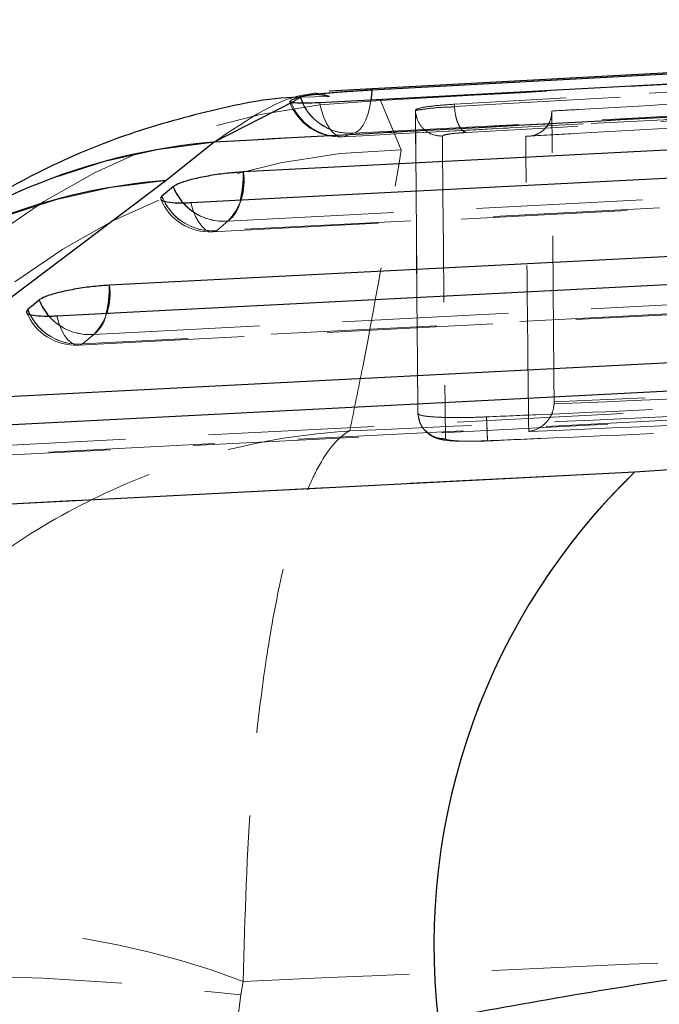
# Model space of a CAD drawing. Header units: millimetres. Extents: x 60 to 406, y 6 to 289.
# Tile 26 of 43: x 153 to 158, y 281 to 289. Entities that reach past the tile are written whole.
import ezdxf

# ---------------------------------------------------------------- set-up
doc = ezdxf.new("R2010")
doc.units = ezdxf.units.MM
doc.linetypes.add('HIDDEN', pattern=[1.905, 1.27, -0.635])

msp = doc.modelspace()

# ---------------------------------------------------------------- linework, layer by layer
at = {"color": 7, "linetype": 'Continuous', "lineweight": 25}
for p, q in [((165.361216, 288.65986), (155.324349, 288.112057)), ((155.103121, 288.068538), (155.030116, 288.040553)), ((154.445074, 287.722786), (154.07853, 287.42895)), ((154.132466, 287.381318), (154.046023, 287.308228)), ((153.107039, 286.514265), (153.020596, 286.441167)), ((152.14074, 284.917426), (157.663701, 285.199967))]:
    msp.add_line(p, q, dxfattribs=at)
at = {"color": 7, "linetype": 'HIDDEN', "lineweight": 18}
for p, q in [((164.745055, 288.491656), (156.282471, 288.012718)), ((156.28341, 287.994442), (164.74594, 288.474453)), ((156.28341, 287.994442), (164.74594, 288.474453)), ((155.328709, 288.072352), (155.098758, 288.066861)), ((155.87669, 287.66409), (155.718896, 288.041082)), ((155.87669, 287.66409), (155.718896, 288.041082)), ((156.28341, 287.994442), (156.282471, 288.012718)), ((155.98486, 287.960206), (155.984534, 287.966547)), ((155.98486, 287.960206), (155.984534, 287.966547)), ((155.984536, 287.966517), (156.003823, 285.645192)), ((155.439196, 287.765053), (155.510215, 287.790996)), ((155.439196, 287.765053), (155.510215, 287.790996)), ((154.445074, 287.722786), (154.07853, 287.42895)), ((154.463667, 287.045104), (154.550109, 287.118186)), ((154.463667, 287.045104), (154.550109, 287.118186)), ((153.438257, 286.178072), (153.524698, 286.251162)), ((153.438257, 286.178072), (153.524698, 286.251162)), ((163.451312, 286.011909), (157.045431, 285.736215)), ((157.045431, 285.736215), (157.045344, 285.718826)), ((156.003875, 285.644171), (156.003823, 285.645192)), ((156.003823, 285.645192), (156.004691, 285.642621)), ((156.003875, 285.644171), (156.003877, 285.644186)), ((156.01577, 285.591249), (156.003877, 285.644186)), ((152.14074, 284.917426), (157.663701, 285.199967)), ((154.64938, 281.198186), (154.66721, 281.300602)), ((154.64938, 281.198186), (154.66721, 281.300602)), ((154.542928, 280.338486), (154.64938, 281.198186))]:
    msp.add_line(p, q, dxfattribs=at)
at = {"color": 8, "linetype": 'Continuous', "lineweight": 25}
for p, q in [((155.103121, 288.068538), (155.122809, 288.020236)), ((155.04387, 288.028148), (154.445074, 287.722786)), ((154.056059, 287.285124), (154.046023, 287.308228)), ((153.030626, 286.418078), (153.020596, 286.441167))]:
    msp.add_line(p, q, dxfattribs=at)
at = {"color": 7, "linetype": 'Continuous', "lineweight": 25, "flags": 128}
for points in [[(165.084048, 288.628389), (164.35326, 288.58911), (161.409857, 288.43074), (155.65052, 288.120088)], [(155.251758, 288.027127), (155.97623, 288.065543), (158.919824, 288.221476), (164.692509, 288.526652)], [(163.821778, 287.964304), (163.08591, 287.926552), (160.142438, 287.775529), (154.669694, 287.494746)], [(154.266759, 287.260515), (155.002625, 287.298282), (157.946093, 287.449342), (163.361826, 287.727294)], [(154.07853, 287.42895), (151.446547, 285.442893), (151.096191, 285.178532)], [(162.120128, 287.063201), (161.384263, 287.025389), (158.440802, 286.874157), (153.644256, 286.627722)], [(153.241334, 286.393468), (153.977196, 286.431295), (156.920651, 286.582594), (161.660182, 286.826213)], [(160.418473, 286.16221), (159.682611, 286.124324), (156.739166, 285.972771), (152.618823, 285.760638)], [(152.21592, 285.526347), (152.951779, 285.564256), (155.895211, 285.715913), (159.958536, 285.925266)]]:
    msp.add_lwpolyline(points, dxfattribs=at)
at = {"color": 7, "linetype": 'HIDDEN', "lineweight": 18, "flags": 128}
for points in [[(155.510215, 287.790996), (156.246157, 287.830514), (159.18993, 287.988422), (164.944905, 288.296421)], [(155.510215, 287.790996), (156.246157, 287.830514), (159.18993, 287.988422), (164.944905, 288.296421)], [(164.880601, 288.267975), (164.144644, 288.228852), (161.200816, 288.072241), (155.439196, 287.765053)], [(164.880601, 288.267975), (164.144644, 288.228852), (161.200816, 288.072241), (155.439196, 287.765053)], [(155.65052, 288.120088), (155.645946, 288.056214), (155.636925, 287.996058), (155.623704, 287.941215), (155.606631, 287.893151), (155.586162, 287.853156), (155.562846, 287.822296), (155.537303, 287.80139), (155.510215, 287.790996)], [(155.251758, 288.027127), (155.266227, 287.967195), (155.284408, 287.912634), (155.305817, 287.864898), (155.329885, 287.825261), (155.355965, 287.794781), (155.383369, 287.77427), (155.41136, 287.764271), (155.439196, 287.765053)], [(155.251758, 288.027127), (155.266227, 287.967195), (155.284408, 287.912634), (155.305817, 287.864898), (155.329885, 287.825261), (155.355965, 287.794781), (155.383369, 287.77427), (155.41136, 287.764271), (155.439196, 287.765053)], [(155.644605, 288.044741), (155.636925, 287.996058), (155.623704, 287.941215), (155.606631, 287.893151), (155.586162, 287.853156), (155.562846, 287.822296), (155.537303, 287.80139), (155.510215, 287.790996)], [(154.550109, 287.118186), (155.285975, 287.155946), (158.22944, 287.306977), (163.702173, 287.587789)], [(154.550109, 287.118186), (155.285975, 287.155946), (158.22944, 287.306977), (163.702173, 287.587789)], [(154.432628, 287.03655), (160.799184, 287.363258), (163.527706, 287.503284)], [(163.558725, 287.511823), (162.822859, 287.474056), (159.879395, 287.32301), (154.463667, 287.045104)], [(163.558725, 287.511823), (162.822859, 287.474056), (159.879395, 287.32301), (154.463667, 287.045104)], [(154.07853, 287.42895), (151.446547, 285.442893), (151.096191, 285.178532)], [(154.463667, 287.045104), (154.436221, 287.036819), (154.408119, 287.039441), (154.380116, 287.052897), (154.352966, 287.076821), (154.3274, 287.110564), (154.304105, 287.153234), (154.28371, 287.203667), (154.266759, 287.260515)], [(154.463667, 287.045104), (154.436221, 287.036819), (154.408119, 287.039441), (154.380116, 287.052897), (154.352966, 287.076821), (154.3274, 287.110564), (154.304105, 287.153234), (154.28371, 287.203667), (154.266759, 287.260515)], [(153.524698, 286.251162), (154.260561, 286.288974), (157.204013, 286.440221), (162.000542, 286.686686)], [(153.524698, 286.251162), (154.260561, 286.288974), (157.204013, 286.440221), (162.000542, 286.686686)], [(153.407219, 286.169519), (159.300426, 286.472385), (161.826085, 286.602196)], [(161.857094, 286.610727), (161.121232, 286.572908), (158.177782, 286.421639), (153.438257, 286.178072)], [(161.857094, 286.610727), (161.121232, 286.572908), (158.177782, 286.421639), (153.438257, 286.178072)], [(153.438257, 286.178072), (153.410811, 286.169787), (153.382709, 286.17241), (153.354706, 286.185858), (153.327554, 286.209782), (153.301986, 286.243525), (153.278688, 286.286195), (153.258288, 286.336628), (153.241334, 286.393468)], [(153.438257, 286.178072), (153.410811, 286.169787), (153.382709, 286.17241), (153.354706, 286.185858), (153.327554, 286.209782), (153.301986, 286.243525), (153.278688, 286.286195), (153.258288, 286.336628), (153.241334, 286.393468)], [(152.499307, 285.384064), (153.235163, 285.421957), (156.178593, 285.573532), (160.298913, 285.78571)], [(152.499307, 285.384064), (153.235163, 285.421957), (156.178593, 285.573532), (160.298913, 285.78571)], [(152.381831, 285.302413), (157.801682, 285.581579), (160.124473, 285.701242)], [(160.155467, 285.709766), (159.419611, 285.671865), (156.476184, 285.520253), (152.412867, 285.310966)], [(160.155467, 285.709766), (159.419611, 285.671865), (156.476184, 285.520253), (152.412867, 285.310966)], [(150.656329, 280.993019), (150.747152, 281.115738), (150.983587, 281.215464), (151.356892, 281.288524), (151.853267, 281.332214), (152.454359, 281.34491), (153.137944, 281.326157), (153.878748, 281.276641), (154.64938, 281.198186)], [(150.656329, 280.993019), (150.747152, 281.115738), (150.983587, 281.215464), (151.356892, 281.288524), (151.853267, 281.332214), (152.454359, 281.34491), (153.137944, 281.326157), (153.878748, 281.276641), (154.64938, 281.198186)]]:
    msp.add_lwpolyline(points, dxfattribs=at)
at = {"color": 8, "linetype": 'Continuous', "lineweight": 25, "flags": 128}
msp.add_lwpolyline([(155.65052, 288.120088), (155.645946, 288.056214), (155.644605, 288.044741)], dxfattribs=at)
at = {"color": 7, "linetype": 'HIDDEN', "lineweight": 18}
for centre, radius, start, end in [((155.487058, 288.194361), 0.404029, 198.1449537, 273.2856363), ((155.846162, 282.938955), 5.103714, 91.4288651, 172.4291899), ((155.405512, 288.168803), 0.406, 199.5922338, 273.0551117), ((155.414539, 288.169904), 0.405601, 198.5971318, 273.4852394), ((155.486806, 288.193407), 0.403091, 205.4426933, 273.3292146), ((154.840838, 283.051094), 4.688426, 94.8422637, 175.8475331), ((155.955851, 282.603218), 5.061492, 90.8961331, 172.8482215), ((154.23502, 287.425519), 0.440152, 315.7139239, 9.049102), ((154.450636, 282.823414), 4.620544, 94.6192073, 176.5828566), ((154.519908, 287.533258), 0.416169, 201.4132233, 274.1614822), ((154.411821, 287.442012), 0.406, 202.5099085, 272.9375966), ((154.433448, 287.460153), 0.416148, 201.412152, 274.1642475), ((154.433374, 287.459775), 0.415776, 204.8383284, 274.1781906), ((154.51838, 287.528055), 0.411095, 221.1553488, 274.4265339), ((154.403028, 287.315916), 0.246434, 306.6435103, 350.4406639), ((153.209613, 286.558461), 0.440127, 315.716749, 9.0540004), ((153.494468, 286.666229), 0.416167, 201.4170545, 274.1655791), ((153.386382, 286.574979), 0.406, 202.5146226, 272.9419452), ((153.408016, 286.59313), 0.416158, 201.4172212, 274.1671063), ((153.407944, 286.592755), 0.415789, 204.8415466, 274.1808304), ((153.3776, 286.448887), 0.246441, 306.6476201, 350.4439303), ((153.492947, 286.661049), 0.411114, 221.1617957, 274.4295403), ((161.167283, 281.575633), 5.040922, 134.0294602, 186.440841), ((152.404727, 275.320648), 6.393644, 69.2761364, 105.0530665)]:
    msp.add_arc(centre, radius, start, end, dxfattribs=at)
at = {"color": 8, "linetype": 'Continuous', "lineweight": 25}
for centre, radius, start, end in [((154.838218, 283.046918), 4.692366, 94.806092, 130.6009473), ((153.877441, 287.468871), 0.792676, 345.8424288, 1.8705977), ((154.434811, 282.844044), 4.598728, 94.4433809, 126.997498), ((154.526189, 287.538778), 0.424041, 201.7976493, 221.551827), ((152.852076, 286.601781), 0.792605, 345.8466443, 1.8755708), ((153.501073, 286.671939), 0.42441, 201.8090893, 221.5466301)]:
    msp.add_arc(centre, radius, start, end, dxfattribs=at)
at = {"color": 7, "linetype": 'Continuous', "lineweight": 25}
msp.add_arc((161.167283, 281.575633), 5.040922, 134.0294602, 186.440841, dxfattribs=at)
at = {"color": 7, "linetype": 'HIDDEN', "lineweight": 18}
for points, knots in [([(155.718896, 288.041082), (157.622955, 288.147716), (160.907407, 288.331656), (164.193139, 288.514436), (165.574071, 288.591256)], [0, 0, 0, 0, 0.579718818, 1, 1, 1, 1]), ([(155.718896, 288.041082), (157.622955, 288.147716), (160.907407, 288.331656), (164.193139, 288.514436), (165.574071, 288.591256)], [0, 0, 0, 0, 0.579718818, 1, 1, 1, 1]), ([(157.027961, 287.960996), (157.095892, 287.964903), (157.654276, 287.997015), (160.117878, 288.138614), (162.51358, 288.275491), (164.418817, 288.384345)], [0, 0, 0, 0, 0.02757403, 0.22665593, 1, 1, 1, 1]), ([(164.639851, 288.279113), (162.820776, 288.179981), (159.423044, 287.994818), (156.024233, 287.809083), (154.445074, 287.722786)], [0, 0, 0, 0, 0.53537912, 1, 1, 1, 1]), ([(155.427156, 287.763287), (156.519733, 287.821631), (159.666391, 287.989663), (162.813115, 288.156439), (164.867238, 288.265308)], [0, 0, 0, 0, 0.34721854, 1, 1, 1, 1]), ([(164.834791, 288.27655), (164.712165, 288.269622), (164.099032, 288.234978), (161.523874, 288.089385), (158.82606, 287.936357), (156.61877, 287.810678), (156.373473, 287.796711)], [0, 0, 0, 0, 0.04347757, 0.21738773, 0.91302791, 1, 1, 1, 1]), ([(164.834791, 288.27655), (164.712165, 288.269622), (164.099032, 288.234978), (161.523874, 288.089385), (158.82606, 287.936357), (156.61877, 287.810678), (156.373473, 287.796711)], [0, 0, 0, 0, 0.04347757, 0.21738773, 0.91302791, 1, 1, 1, 1]), ([(156.828278, 287.767564), (156.9509, 287.774598), (157.564008, 287.809768), (160.166776, 287.958855), (162.646945, 288.100147), (164.636619, 288.213496)], [0, 0, 0, 0, 0.04711233, 0.23556157, 1, 1, 1, 1]), ([(155.32867, 288.073492), (155.274132, 288.082767), (155.034599, 288.123503), (154.701969, 287.897405), (154.445074, 287.722786)], [0, 0, 0, 0, 0.22768568, 1, 1, 1, 1]), ([(155.326012, 288.073716), (155.275207, 288.091075), (155.195912, 288.118169), (155.084057, 288.051942), (155.04387, 288.028148)], [0, 0, 0, 0, 0.64071743, 1, 1, 1, 1]), ([(156.282475, 288.012718), (156.236294, 288.009586), (156.143932, 288.003324), (156.04224, 287.989909), (155.991097, 287.977155), (155.986199, 287.969246), (155.984528, 287.966547)], [0, 0, 0, 0, 0.27231642, 0.54462659, 0.84458669, 1, 1, 1, 1]), ([(155.984871, 287.960303), (155.984871, 287.960306), (155.986491, 287.966786), (156.001671, 287.967796), (156.076511, 287.979495), (156.178424, 287.990152), (156.256165, 287.99069), (156.283396, 287.994447), (156.283414, 287.994449)], [0, 0, 0, 0, 0.00010295, 0.26859316, 0.54176016, 0.84341607, 0.99989646, 1, 1, 1, 1]), ([(155.984871, 287.960303), (155.984871, 287.960306), (155.986491, 287.966786), (156.001671, 287.967796), (156.076511, 287.979495), (156.178424, 287.990152), (156.256165, 287.99069), (156.283396, 287.994447), (156.283414, 287.994449)], [0, 0, 0, 0, 0.00010295, 0.26859316, 0.54176016, 0.84341607, 0.99989646, 1, 1, 1, 1]), ([(156.283414, 287.994449), (156.285979, 287.969544), (156.29111, 287.919735), (156.312584, 287.856337), (156.341022, 287.810157), (156.362655, 287.801193), (156.373473, 287.796711)], [0, 0, 0, 0, 0.25001089, 0.50000739, 0.75000088, 1, 1, 1, 1]), ([(156.283414, 287.994449), (156.285979, 287.969544), (156.29111, 287.919735), (156.312584, 287.856337), (156.341022, 287.810157), (156.362655, 287.801193), (156.373473, 287.796711)], [0, 0, 0, 0, 0.25001089, 0.50000739, 0.75000088, 1, 1, 1, 1]), ([(156.003877, 285.644186), (156.001766, 285.883692), (155.994863, 286.666579), (155.988957, 287.430216), (155.984858, 287.960236)], [0, 0, 0, 0, 0.305926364, 1, 1, 1, 1]), ([(155.984861, 287.960169), (155.984866, 287.960235), (155.984871, 287.960304), (155.984871, 287.960303), (155.984871, 287.960303)], [0, 0, 0, 0, 0.96141201, 1, 1, 1, 1]), ([(155.984861, 287.960169), (155.984866, 287.960235), (155.984871, 287.960304), (155.984871, 287.960303), (155.984871, 287.960303)], [0, 0, 0, 0, 0.96141201, 1, 1, 1, 1]), ([(155.984863, 287.960206), (155.989124, 287.934498), (155.997646, 287.883081), (156.045946, 287.819623), (156.11277, 287.775914), (156.164841, 287.770924), (156.190876, 287.768428)], [0, 0, 0, 0, 0.25000703, 0.50000216, 0.7500014, 1, 1, 1, 1]), ([(155.984865, 287.960139), (155.989127, 287.934435), (155.99765, 287.883024), (156.045945, 287.819591), (156.112775, 287.775928), (156.164846, 287.770973), (156.190881, 287.768495)], [0, 0, 0, 0, 0.24999531, 0.50000644, 0.75000296, 1, 1, 1, 1]), ([(156.828278, 287.767564), (156.829126, 287.767535), (156.833925, 287.76737), (156.862093, 287.767456), (156.909293, 287.777234), (156.963431, 287.810103), (157.001546, 287.855036), (157.024469, 287.906591), (157.026852, 287.943713), (157.027961, 287.960996)], [0, 0, 0, 0, 0.00868596, 0.04917617, 0.2890717, 0.49652306, 0.67774549, 0.84997008, 1, 1, 1, 1]), ([(157.045431, 285.736215), (157.045419, 285.737621), (157.045002, 285.787345), (157.04296, 286.029983), (157.036891, 286.775376), (157.031714, 287.462777), (157.027961, 287.960996)], [0, 0, 0, 0, 0.00186932, 0.06612328, 0.32313915, 1, 1, 1, 1]), ([(156.373473, 287.796711), (156.357016, 287.795663), (156.308855, 287.792596), (156.24707, 287.785966), (156.199859, 287.777171), (156.193864, 287.771359), (156.190879, 287.768466)], [0, 0, 0, 0, 0.156196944, 0.457126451, 0.729730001, 1, 1, 1, 1]), ([(156.373473, 287.796711), (156.357016, 287.795663), (156.308855, 287.792596), (156.24707, 287.785966), (156.199859, 287.777171), (156.193864, 287.771359), (156.190879, 287.768466)], [0, 0, 0, 0, 0.156196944, 0.457126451, 0.729730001, 1, 1, 1, 1]), ([(156.190881, 287.768466), (156.195855, 287.238471), (156.203022, 286.474881), (156.212313, 285.692098), (156.215155, 285.452631)], [0, 0, 0, 0, 0.69408255, 1, 1, 1, 1]), ([(156.190881, 287.768466), (156.195855, 287.238471), (156.203022, 286.474881), (156.212313, 285.692098), (156.215155, 285.452631)], [0, 0, 0, 0, 0.69408255, 1, 1, 1, 1]), ([(156.851222, 285.508235), (156.84697, 285.888866), (156.838477, 286.648972), (156.831675, 287.395078), (156.828278, 287.767564)], [0, 0, 0, 0, 0.50076008, 1, 1, 1, 1]), ([(156.851222, 285.508235), (156.84697, 285.888866), (156.838477, 286.648972), (156.831675, 287.395078), (156.828278, 287.767564)], [0, 0, 0, 0, 0.50076008, 1, 1, 1, 1]), ([(155.48232, 285.512564), (155.515959, 285.676794), (155.666281, 286.410685), (155.78474, 287.116344), (155.87669, 287.66409)], [0, 0, 0, 0, 0.22377996, 1, 1, 1, 1]), ([(155.48232, 285.512564), (155.515959, 285.676794), (155.666281, 286.410685), (155.78474, 287.116344), (155.87669, 287.66409)], [0, 0, 0, 0, 0.22377996, 1, 1, 1, 1]), ([(157.045344, 285.718826), (157.045676, 285.718841), (158.114083, 285.76668), (160.249856, 285.854975), (162.385246, 285.948284), (163.452454, 285.996159), (163.45262, 285.996166)], [0, 0, 0, 0, 0.00015583, 0.500279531, 0.99992223, 1, 1, 1, 1]), ([(157.045344, 285.718826), (157.045676, 285.718841), (158.114083, 285.76668), (160.249856, 285.854975), (162.385246, 285.948284), (163.452454, 285.996159), (163.45262, 285.996166)], [0, 0, 0, 0, 0.00015583, 0.500279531, 0.99992223, 1, 1, 1, 1]), ([(164.026914, 285.90097), (162.596486, 285.835143), (159.748351, 285.704074), (156.90009, 285.57621), (155.48232, 285.512564)], [0, 0, 0, 0, 0.50223305, 1, 1, 1, 1]), ([(164.026914, 285.90097), (162.596486, 285.835143), (159.748351, 285.704074), (156.90009, 285.57621), (155.48232, 285.512564)], [0, 0, 0, 0, 0.50223305, 1, 1, 1, 1]), ([(156.528741, 285.620173), (156.663945, 285.626069), (157.339964, 285.65555), (159.816827, 285.764157), (162.158374, 285.869405), (163.959136, 285.950345)], [0, 0, 0, 0, 0.054586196, 0.27293105, 1, 1, 1, 1]), ([(156.535841, 285.437261), (156.671048, 285.443107), (157.347079, 285.472339), (159.823965, 285.580105), (162.16553, 285.684641), (163.966302, 285.765034)], [0, 0, 0, 0, 0.05458662, 0.27293286, 1, 1, 1, 1]), ([(163.656207, 285.802608), (162.524235, 285.752904), (160.25597, 285.653306), (157.987578, 285.556653), (156.851222, 285.508235)], [0, 0, 0, 0, 0.49904788, 1, 1, 1, 1]), ([(163.656207, 285.802608), (162.524235, 285.752904), (160.25597, 285.653306), (157.987578, 285.556653), (156.851222, 285.508235)], [0, 0, 0, 0, 0.49904788, 1, 1, 1, 1]), ([(157.663701, 285.199967), (157.864998, 285.214012), (158.267778, 285.242115), (158.912963, 285.335119), (159.496652, 285.453825), (159.989224, 285.591455), (160.18197, 285.683221), (160.28043, 285.730098)], [0, 0, 0, 0, 0.19732556, 0.39483265, 0.58988208, 0.79049851, 1, 1, 1, 1]), ([(156.851222, 285.508235), (156.851896, 285.508326), (156.864039, 285.509961), (156.903536, 285.519024), (156.960785, 285.549471), (157.009818, 285.605181), (157.037857, 285.661817), (157.042843, 285.699781), (157.045344, 285.718826)], [0, 0, 0, 0, 0.007783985, 0.140292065, 0.459153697, 0.69096257, 0.844976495, 1, 1, 1, 1]), ([(156.004691, 285.642621), (156.004284, 285.643396), (156.003875, 285.644171), (156.003875, 285.644171), (156.003875, 285.644171)], [0, 0, 0, 0, 0.997850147, 1, 1, 1, 1]), ([(156.215155, 285.452631), (156.194358, 285.453579), (156.157051, 285.455278), (156.101074, 285.478735), (156.052188, 285.517726), (156.014125, 285.576438), (156.007293, 285.621603), (156.003877, 285.644186)], [0, 0, 0, 0, 0.196310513, 0.352149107, 0.56810606, 0.784044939, 1, 1, 1, 1]), ([(156.004691, 285.642621), (156.013858, 285.637686), (156.03219, 285.627816), (156.13136, 285.61825), (156.270774, 285.614156), (156.412053, 285.615648), (156.499635, 285.619045), (156.528707, 285.620173)], [0, 0, 0, 0, 0.2226236, 0.44523459, 0.66763939, 0.88967587, 1, 1, 1, 1]), ([(156.007919, 285.61799), (156.008909, 285.612005), (156.014188, 285.58008), (156.043475, 285.525893), (156.09603, 285.478738), (156.146107, 285.456332), (156.184503, 285.446181), (156.239922, 285.437413), (156.32924, 285.432693), (156.47539, 285.433343), (156.573078, 285.437847), (156.625813, 285.440278)], [0, 0, 0, 0, 0.02444217, 0.13038378, 0.22543475, 0.29730943, 0.3468847, 0.433307, 0.6390416, 0.80514825, 1, 1, 1, 1]), ([(156.535841, 285.437261), (156.53588, 285.436838), (156.535957, 285.435992), (156.5356, 285.445777), (156.534923, 285.463249), (156.533922, 285.488455), (156.532657, 285.52009), (156.531187, 285.556859), (156.529824, 285.591061), (156.528973, 285.612572), (156.528672, 285.620173)], [0, 0, 0, 0, 0.13251106, 0.26502289, 0.39753509, 0.53005419, 0.66256736, 0.79507869, 0.92759364, 1, 1, 1, 1]), ([(156.535841, 285.437261), (156.535912, 285.436837), (156.536052, 285.43599), (156.535779, 285.445785), (156.535164, 285.463264), (156.5342, 285.48847), (156.532937, 285.520105), (156.53142, 285.556875), (156.529985, 285.591072), (156.529066, 285.612577), (156.528741, 285.620173)], [0, 0, 0, 0, 0.13251894, 0.26503842, 0.39755882, 0.5300744, 0.66259095, 0.79510575, 0.92763128, 1, 1, 1, 1]), ([(150.744211, 281.494898), (150.900227, 281.985798), (151.143279, 282.750551), (151.775266, 283.638046), (152.374639, 284.260916), (153.07889, 284.776384), (153.713151, 285.096579), (154.502363, 285.381321), (155.05145, 285.485651), (155.477506, 285.512263), (155.48232, 285.512564)], [0, 0, 0, 0, 0.22928247, 0.35718991, 0.48510963, 0.6170189, 0.74893956, 0.8051282, 0.99779829, 1, 1, 1, 1]), ([(150.744211, 281.494898), (150.900227, 281.985798), (151.143279, 282.750551), (151.775266, 283.638046), (152.374639, 284.260916), (153.07889, 284.776384), (153.713151, 285.096579), (154.502363, 285.381321), (155.05145, 285.485651), (155.477506, 285.512263), (155.48232, 285.512564)], [0, 0, 0, 0, 0.22928247, 0.35718991, 0.48510963, 0.6170189, 0.74893956, 0.8051282, 0.99779829, 1, 1, 1, 1]), ([(154.66721, 281.300602), (154.681549, 281.798576), (154.703889, 282.574364), (154.800368, 283.488474), (154.899479, 284.13613), (155.023453, 284.680298), (155.140137, 285.026128), (155.289314, 285.342506), (155.396379, 285.468749), (155.48136, 285.512074), (155.48232, 285.512564)], [0, 0, 0, 0, 0.22927109, 0.35717858, 0.4850982, 0.616983, 0.74887738, 0.80512441, 0.99779864, 1, 1, 1, 1]), ([(154.66721, 281.300602), (154.681549, 281.798576), (154.703889, 282.574364), (154.800368, 283.488474), (154.899479, 284.13613), (155.023453, 284.680298), (155.140137, 285.026128), (155.289314, 285.342506), (155.396379, 285.468749), (155.48136, 285.512074), (155.48232, 285.512564)], [0, 0, 0, 0, 0.22927109, 0.35717858, 0.4850982, 0.616983, 0.74887738, 0.80512441, 0.99779864, 1, 1, 1, 1]), ([(156.215155, 285.452631), (156.194427, 285.453657), (156.157245, 285.455497), (156.10429, 285.476419), (156.078264, 285.500094), (156.064424, 285.512683)], [0, 0, 0, 0, 0.371015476, 0.665541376, 1, 1, 1, 1]), ([(156.215155, 285.452631), (156.216773, 285.450549), (156.220838, 285.445316), (156.259397, 285.438787), (156.331882, 285.434501), (156.427872, 285.433598), (156.499922, 285.436042), (156.535841, 285.437261)], [0, 0, 0, 0, 0.14184747, 0.35645712, 0.57048057, 0.78587427, 1, 1, 1, 1]), ([(156.215155, 285.452631), (156.216773, 285.450549), (156.220838, 285.445316), (156.259397, 285.438787), (156.331882, 285.434501), (156.427872, 285.433598), (156.499922, 285.436042), (156.535841, 285.437261)], [0, 0, 0, 0, 0.14184747, 0.35645712, 0.57048057, 0.78587427, 1, 1, 1, 1]), ([(165.453379, 281.883394), (165.281723, 281.897437), (164.938416, 281.925524), (164.240615, 281.928931), (163.430169, 281.903423), (162.521109, 281.848727), (161.53085, 281.765855), (160.477531, 281.656975), (159.380589, 281.522974), (158.272005, 281.367603), (157.181073, 281.19593), (156.499145, 281.072081), (156.158179, 281.010156)], [0, 0, 0, 0, 0.101434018, 0.202865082, 0.302211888, 0.40155618, 0.500079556, 0.598601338, 0.699298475, 0.799995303, 0.899997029, 1, 1, 1, 1]), ([(154.66721, 281.300602), (156.41733, 281.377629), (159.911765, 281.531429), (163.405947, 281.69086), (165.150135, 281.770443)], [0, 0, 0, 0, 0.50083095, 1, 1, 1, 1]), ([(154.66721, 281.300602), (156.41733, 281.377629), (159.911765, 281.531429), (163.405947, 281.69086), (165.150135, 281.770443)], [0, 0, 0, 0, 0.50083095, 1, 1, 1, 1])]:
    msp.add_open_spline(points, degree=3, knots=knots, dxfattribs=at)
at = {"color": 7, "linetype": 'Continuous', "lineweight": 25}
for points, knots in [([(164.639851, 288.279113), (162.820776, 288.179981), (159.423044, 287.994818), (156.024233, 287.809083), (154.445074, 287.722786)], [0, 0, 0, 0, 0.53537912, 1, 1, 1, 1]), ([(155.098758, 288.066861), (155.096912, 288.06682), (154.849235, 288.06127), (154.378089, 287.958833), (153.710486, 287.769818), (153.10144, 287.503183), (152.548906, 287.187903), (152.106005, 286.880358), (151.870571, 286.676392), (151.777379, 286.595655)], [0, 0, 0, 0, 0.0013038, 0.17492401, 0.34656517, 0.51834199, 0.69373968, 0.87877179, 1, 1, 1, 1]), ([(155.65052, 288.120088), (155.614957, 288.118061), (155.53776, 288.11366), (155.408945, 288.104639), (155.283575, 288.094139), (155.181598, 288.083208), (155.124231, 288.07448), (155.108298, 288.069995), (155.103121, 288.068538)], [0, 0, 0, 0, 0.160469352, 0.348327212, 0.536020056, 0.723285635, 0.910093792, 1, 1, 1, 1]), ([(155.027084, 288.034116), (155.026154, 288.03308), (155.022195, 288.028669), (155.059208, 288.024234), (155.135752, 288.022349), (155.210671, 288.025088), (155.251157, 288.027098), (155.251758, 288.027127)], [0, 0, 0, 0, 0.09217951, 0.39257943, 0.69364721, 0.99545067, 1, 1, 1, 1]), ([(154.669694, 287.494746), (154.629333, 287.491925), (154.547276, 287.486189), (154.414825, 287.467272), (154.29302, 287.442809), (154.195848, 287.414988), (154.148931, 287.394036), (154.135145, 287.383388), (154.132466, 287.381318)], [0, 0, 0, 0, 0.18582447, 0.377796, 0.56976174, 0.761732, 0.95369916, 1, 1, 1, 1]), ([(154.046023, 287.308228), (154.040909, 287.30216), (154.028856, 287.287859), (154.05303, 287.270502), (154.118991, 287.259324), (154.198622, 287.25755), (154.252265, 287.259884), (154.266759, 287.260515)], [0, 0, 0, 0, 0.17945793, 0.42292379, 0.66639387, 0.90985773, 1, 1, 1, 1]), ([(153.644256, 286.627722), (153.603898, 286.624897), (153.521845, 286.619154), (153.389394, 286.600246), (153.267592, 286.57576), (153.170422, 286.547933), (153.123504, 286.526982), (153.109718, 286.516334), (153.107039, 286.514265)], [0, 0, 0, 0, 0.18581645, 0.3777866, 0.5697579, 0.76173003, 0.95369878, 1, 1, 1, 1]), ([(153.020596, 286.441167), (153.015486, 286.43511), (153.003434, 286.420823), (153.02755, 286.403463), (153.093472, 286.392274), (153.173113, 286.390508), (153.226797, 286.392838), (153.241334, 286.393468)], [0, 0, 0, 0, 0.17919167, 0.42265512, 0.66612316, 0.90958701, 1, 1, 1, 1]), ([(157.663701, 285.199967), (157.864998, 285.214012), (158.267778, 285.242115), (158.912963, 285.335119), (159.496652, 285.453825), (159.989224, 285.591455), (160.18197, 285.683221), (160.28043, 285.730098)], [0, 0, 0, 0, 0.19732556, 0.39483265, 0.58988208, 0.79049851, 1, 1, 1, 1]), ([(165.453379, 281.883394), (165.281723, 281.897437), (164.938416, 281.925524), (164.240615, 281.928931), (163.430169, 281.903423), (162.521109, 281.848727), (161.53085, 281.765855), (160.477531, 281.656975), (159.380589, 281.522974), (158.272005, 281.367603), (157.181073, 281.19593), (156.499145, 281.072081), (156.158179, 281.010156)], [0, 0, 0, 0, 0.101434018, 0.202865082, 0.302211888, 0.40155618, 0.500079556, 0.598601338, 0.699298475, 0.799995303, 0.899997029, 1, 1, 1, 1])]:
    msp.add_open_spline(points, degree=3, knots=knots, dxfattribs=at)

doc.saveas('drawing.dxf')
